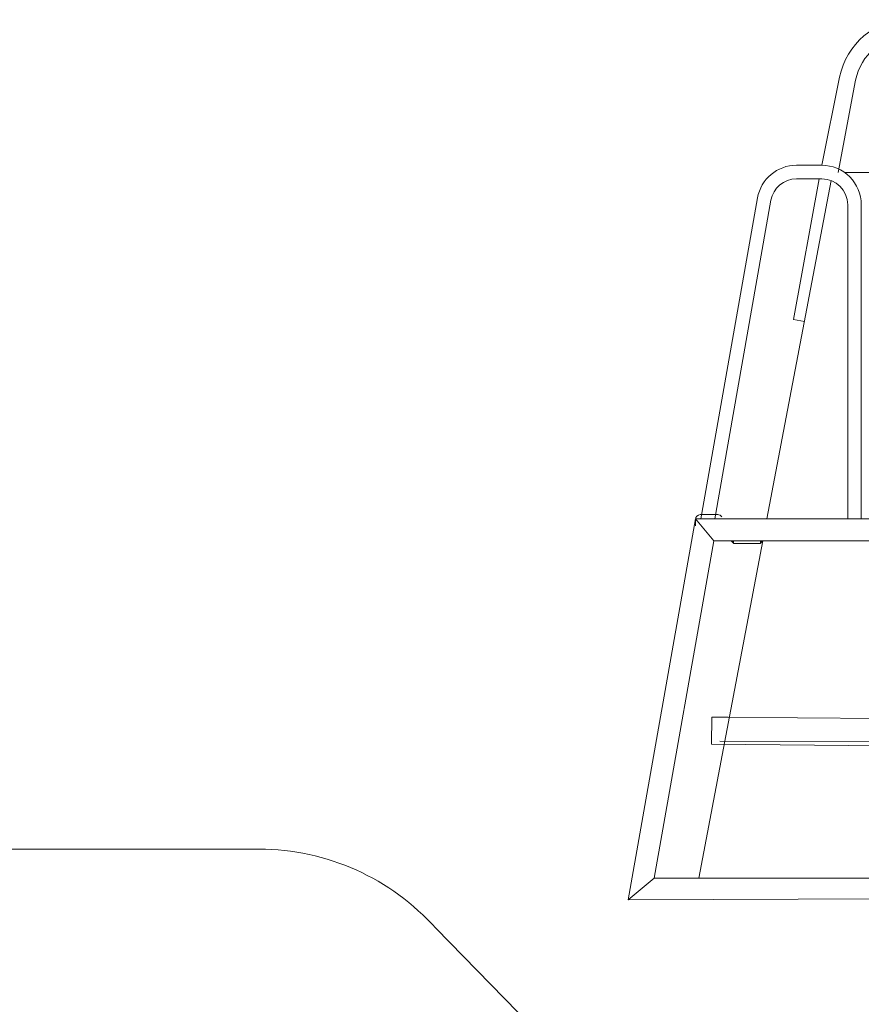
# Model space of a CAD drawing. Extents: x 9713 to 74602, y 19909 to 104081.
# Tile 5 of 25: x 59183 to 60730, y 22408 to 24217. Entities that reach past the tile are written whole.
import ezdxf

# ---------------------------------------------------------------- set-up
doc = ezdxf.new("R2010")
doc.units = 0
doc.header["$LTSCALE"] = 100
doc.header["$MEASUREMENT"] = 0
doc.layers.add('11', color=7, linetype='Continuous')

# ---------------------------------------------------------------- blocks, each defined once
blk = doc.blocks.new('*G40')
at = {"layer": '11', "color": 7, "linetype": 'Continuous', "lineweight": 9}
for p, q in [((58788.2, 22692.7), (59407.9, 22692.7)), ((59416.3, 22692.7), (59407.9, 22692.7)), ((59416.3, 22692.7), (59491.3, 22692.7)), ((59491.3, 22692.7), (59623, 22692.7)), ((59948, 22546.9), (60387.7, 22097.9))]:
    blk.add_line(p, q, dxfattribs=at)
blk.add_arc((59623, 22257.7), 435, 41.6599, 90, dxfattribs=at)
blk = doc.blocks.new('*G43')
at = {"layer": '11', "color": 7, "linetype": 'Continuous', "lineweight": 9}
for p, q in [((60454.3, 22885.6), (60454.8, 22935.6)), ((60454.8, 22935.6), (60973.3, 22931.1)), ((60469.8, 22935.5), (60454.8, 22935.6)), ((60484.8, 22935.4), (60469.8, 22935.5)), ((60942.5, 22890.2), (60469.6, 22891.5)), ((60967.6, 22881.2), (60454.3, 22885.6))]:
    blk.add_line(p, q, dxfattribs=at)
blk = doc.blocks.new('*G41')
at = {"layer": '11', "color": 7, "linetype": 'Continuous', "lineweight": 9}
for p, q in [((60689.8, 24111.4), (60657.1, 23949.6)), ((60687, 23936.1), (60719.2, 24105.8)), ((60610.3, 23949.6), (60657.1, 23949.6)), ((60674.2, 23921.4), (60556.2, 23299.6)), ((60652.5, 23924.6), (60605.2, 23666.1)), ((60657.1, 23924.6), (60610.3, 23924.6)), ((61227, 23936.1), (60699.1, 23936.1)), ((60434.8, 23299.6), (60538.9, 23889.7)), ((60563.5, 23885.3), (60460.2, 23299.6)), ((60704.6, 23299.6), (60704.6, 23877.1)), ((60729.6, 23877.1), (60729.6, 23299.6)), ((60605.2, 23666.1), (60625.1, 23662.3)), ((60433.7, 23307.6), (60465.7, 23307.6)), ((60424.8, 23299.6), (60301.4, 22599.6)), ((60424.7, 23286.8), (60424.7, 23298.6)), ((60458.4, 23259.6), (60424.8, 23299.6)), ((60458.4, 23259.6), (60424.8, 23299.6)), ((60424.8, 23299.6), (61040.8, 23299.6)), ((60349, 22639.6), (60458.4, 23259.6)), ((60548.7, 23259.6), (60430.9, 22639.6)), ((61017.3, 23259.6), (60458.4, 23259.6)), ((60494.5, 23255.3), (60490.2, 23259.6)), ((60490.2, 23259.6), (60494.5, 23259.6)), ((60490.6, 23259.2), (60491, 23259.6)), ((60491.8, 23259.6), (60491, 23258.8)), ((60491.4, 23258.4), (60492.6, 23259.6)), ((60493.5, 23259.6), (60491.9, 23257.9)), ((60492.3, 23257.5), (60494.3, 23259.6)), ((60494.5, 23258.9), (60492.7, 23257.1)), ((60493.1, 23256.7), (60494.5, 23258)), ((60494.5, 23257.2), (60493.6, 23256.2)), ((60494, 23255.8), (60494.5, 23256.3)), ((60494.5, 23255.5), (60494.4, 23255.5)), ((60494.5, 23254.6), (60494.5, 23259.6)), ((60494.5, 23259.6), (60544.5, 23259.6)), ((60494.5, 23259.6), (60494.5, 23255.3)), ((60544.5, 23254.6), (60494.5, 23254.6)), ((60544.5, 23259.6), (60544.5, 23254.6)), ((60544.5, 23255.3), (60548.7, 23259.6)), ((60548.7, 23259.6), (60544.5, 23259.6)), ((60544.5, 23259.6), (60544.5, 23255.3)), ((60544.5, 23258.9), (60546.3, 23257.1)), ((60545.8, 23256.7), (60544.5, 23258)), ((60544.5, 23257.2), (60545.4, 23256.2)), ((60545, 23255.8), (60544.5, 23256.3)), ((60544.5, 23255.5), (60544.6, 23255.5)), ((60546.7, 23257.5), (60544.6, 23259.6)), ((60545.5, 23259.6), (60547.1, 23257.9)), ((60547.5, 23258.4), (60546.3, 23259.6)), ((60547.2, 23259.6), (60548, 23258.8)), ((60548.4, 23259.2), (60548, 23259.6)), ((60301.4, 22599.6), (60349, 22639.6)), ((60349, 22639.6), (60301.4, 22599.6)), ((61208.4, 22639.6), (60349, 22639.6)), ((60301.4, 22599.6), (61205.1, 22603.4))]:
    blk.add_line(p, q, dxfattribs=at)
for centre, radius, start, end in [((60817.5, 24087.1), 130, 90, 169.2495), ((60817.5, 24087.1), 100, 90, 169.2512), ((60610.3, 23877.1), 72.5, 90, 169.9988), ((60657.1, 23877.1), 72.5, 0, 90.0048), ((60610.3, 23877.1), 47.5, 90, 169.9864), ((60657.1, 23877.1), 47.5, 0, 89.9963), ((60433.7, 23298.6), 9, 90, 180), ((60465.7, 23298.6), 9, 33.734, 90.0009)]:
    blk.add_arc(centre, radius, start, end, dxfattribs=at)
at = {"color": 7, "linetype": 'Continuous', "lineweight": 9}
blk.add_blockref('*G43', (0, 0), dxfattribs=at)

msp = doc.modelspace()

# ---------------------------------------------------------------- block references
at = {"color": 7, "linetype": 'Continuous', "lineweight": 9}
for name in ['*G41', '*G40']:
    msp.add_blockref(name, (0, 0), dxfattribs=at)

doc.saveas('drawing.dxf')
